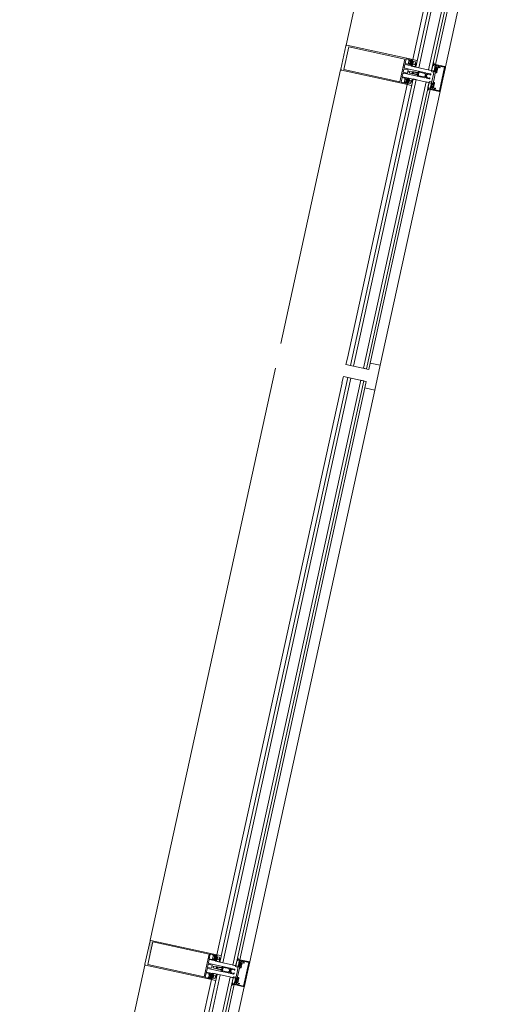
# Model space of a CAD drawing. Header units: metres. Extents: x 233012 to 233264, y 553571 to 554014.
# Tile 256 of 256: x 233200.978 to 233201.933, y 553856.433 to 553858.367. Entities that reach past the tile are written whole.
import ezdxf

# ---------------------------------------------------------------- set-up
doc = ezdxf.new("R2010")
doc.units = ezdxf.units.M
for name, color, linetype, lineweight in [('A-NL$1A_detailuitwerking', 252, 'Continuous', 5), ('A-NL30_stijlen_dorpels-pui', 252, 'Continuous', 5), ('A-NL38_vlakvullingen-pui', 252, 'Continuous', 5)]:
    doc.layers.add(name, color=color, linetype=linetype, lineweight=lineweight)

# ---------------------------------------------------------------- blocks, each defined once
blk = doc.blocks.new('NLRS_21_CWP_dubbele beglazing_gen_mie - dubbele beglazing_gen-2812452-01_Situatie')
at = {"layer": 'A-NL38_vlakvullingen-pui'}
for p, q in [((0.288, 0.032), (-0.288, 0.032)), ((-0.288, 0.032), (-0.288, 0.026)), ((-0.288, 0.026), (0.288, 0.026)), ((0.288, 0.026), (0.288, 0.032)), ((0.288, 0.006), (-0.288, 0.006)), ((-0.288, 0.006), (-0.288, 0)), ((-0.288, 0), (0.288, 0)), ((0.288, 0), (0.288, 0.006))]:
    blk.add_line(p, q, dxfattribs=at)
blk = doc.blocks.new('Rectangular Mullion - NLRS_31_CWM_vliesgevelprofiel bxh 50x200_gen_mie-7364578-01_Situatie')
at = {"layer": 'A-NL30_stijlen_dorpels-pui'}
for p, q in [((233201.7371, 553858.8548), (233201.6196, 553858.3175)), ((233201.868, 553858.8261), (233201.7505, 553858.2888)), ((233201.913, 553858.8163), (233201.7954, 553858.279)), ((233201.8149, 553858.2747), (233201.9325, 553858.812))]:
    blk.add_line(p, q, dxfattribs=at)
blk = doc.blocks.new('Rectangular Mullion - vliesgevelprofiel_gen_bxh200x50-2179344-01_Situatie')
at = {"layer": 'A-NL30_stijlen_dorpels-pui'}
blk.add_hatch(color=256, dxfattribs=at).paths.add_polyline_path([(-0.025, 0.0408), (-0.0235, 0.0538), (-0.025, 0.1115)])
at = {"layer": 'A-NL$1A_detailuitwerking'}
for p, q in [((0.0235, 0.175), (-0.0235, 0.175)), ((-0.025, 0.1735), (-0.025, 0.0408)), ((-0.0229, 0.0561), (-0.0229, 0.1692)), ((-0.0229, 0.1692), (0.0229, 0.1692)), ((0.0229, 0.1692), (0.0229, 0.0561)), ((0.025, 0.0408), (0.025, 0.1735)), ((-0.025, 0.0408), (-0.0231, 0.0408)), ((-0.0236, 0.0408), (-0.025, 0.0408)), ((-0.025, 0.0408), (-0.025, 0.0329)), ((-0.0229, 0.0401), (-0.0236, 0.0408)), ((-0.0235, 0.0481), (-0.0235, 0.0538)), ((-0.0235, 0.0538), (-0.0141, 0.0538)), ((-0.0217, 0.0481), (-0.0235, 0.0481)), ((-0.0235, 0.0422), (-0.0235, 0.0449)), ((-0.0235, 0.0449), (-0.0141, 0.0449)), ((-0.0217, 0.0422), (-0.0235, 0.0422)), ((-0.0231, 0.0408), (-0.0217, 0.0422)), ((-0.0219, 0.0408), (-0.023, 0.0408)), ((0.0229, 0.0561), (-0.0229, 0.0561)), ((-0.0229, 0.0469), (-0.0217, 0.0481)), ((-0.0216, 0.0401), (-0.0229, 0.0401)), ((-0.0228, 0.0402), (-0.0214, 0.0401)), ((-0.0218, 0.0445), (-0.0226, 0.0435)), ((-0.0212, 0.0472), (-0.0222, 0.0461)), ((-0.0212, 0.0417), (-0.0212, 0.0429)), ((-0.0207, 0.0434), (-0.0197, 0.0434)), ((-0.0198, 0.0412), (-0.0207, 0.0412)), ((-0.0171, 0.0475), (-0.0205, 0.0475)), ((-0.0176, 0.044), (-0.02, 0.044)), ((-0.0192, 0.0427), (-0.0198, 0.0412)), ((-0.0178, 0.0412), (-0.0184, 0.0427)), ((-0.0179, 0.0434), (-0.0169, 0.0434)), ((-0.0169, 0.0412), (-0.0178, 0.0412)), ((-0.0154, 0.0461), (-0.0164, 0.0472)), ((-0.0164, 0.0429), (-0.0164, 0.0417)), ((-0.0161, 0.0402), (-0.0147, 0.0402)), ((-0.0141, 0.0481), (-0.0159, 0.0481)), ((-0.0159, 0.0481), (-0.0147, 0.0469)), ((-0.0141, 0.0422), (-0.0159, 0.0422)), ((-0.0159, 0.0422), (-0.0145, 0.0408)), ((-0.015, 0.0435), (-0.0158, 0.0445)), ((-0.0146, 0.0389), (-0.0158, 0.0401)), ((-0.0126, 0.0408), (-0.0157, 0.0408)), ((-0.0145, 0.0408), (-0.0131, 0.0408)), ((-0.0141, 0.0538), (-0.0141, 0.0481)), ((-0.0141, 0.0449), (-0.0141, 0.0422)), ((-0.0126, 0.0413), (-0.0126, 0.0533)), ((-0.0126, 0.0332), (-0.0126, 0.0408)), ((-0.0121, 0.0538), (-0.0065, 0.0538)), ((-0.005, 0.0523), (-0.005, 0.0253)), ((-0.0032, 0.0459), (-0.0032, 0.0533)), ((-0.0027, 0.0538), (0.0027, 0.0538)), ((0.0027, 0.0454), (-0.0027, 0.0454)), ((-0.002, 0.0406), (-0.0009, 0.0426)), ((-0.002, 0.0283), (-0.002, 0.0406)), ((0.0009, 0.0426), (0.002, 0.0406)), ((0.002, 0.0406), (0.002, 0.0283)), ((0.0032, 0.0533), (0.0032, 0.0459)), ((0.005, 0.0253), (0.005, 0.0523)), ((0.0065, 0.0538), (0.0121, 0.0538)), ((0.0126, 0.0533), (0.0126, 0.0413)), ((0.0157, 0.0408), (0.0126, 0.0408)), ((0.0126, 0.0408), (0.0126, 0.0332)), ((0.0131, 0.0408), (0.0145, 0.0408)), ((0.0141, 0.0481), (0.0141, 0.0538)), ((0.0141, 0.0538), (0.0235, 0.0538)), ((0.0159, 0.0481), (0.0141, 0.0481)), ((0.0141, 0.0422), (0.0141, 0.0449)), ((0.0141, 0.0449), (0.0235, 0.0449)), ((0.0159, 0.0422), (0.0141, 0.0422)), ((0.0145, 0.0408), (0.0159, 0.0422)), ((0.0158, 0.0401), (0.0146, 0.0389)), ((0.0147, 0.0469), (0.0159, 0.0481)), ((0.0147, 0.0402), (0.0161, 0.0402)), ((0.0158, 0.0445), (0.015, 0.0435)), ((0.0164, 0.0472), (0.0154, 0.0461)), ((0.0164, 0.0417), (0.0164, 0.0429)), ((0.0169, 0.0434), (0.0179, 0.0434)), ((0.0178, 0.0412), (0.0169, 0.0412)), ((0.0205, 0.0475), (0.0171, 0.0475)), ((0.02, 0.044), (0.0176, 0.044)), ((0.0184, 0.0427), (0.0178, 0.0412)), ((0.0198, 0.0412), (0.0192, 0.0427)), ((0.0197, 0.0434), (0.0207, 0.0434)), ((0.0207, 0.0412), (0.0198, 0.0412)), ((0.0222, 0.0461), (0.0212, 0.0472)), ((0.0212, 0.0429), (0.0212, 0.0417)), ((0.0214, 0.0401), (0.0228, 0.0402)), ((0.0229, 0.0401), (0.0216, 0.0401)), ((0.0235, 0.0481), (0.0217, 0.0481)), ((0.0217, 0.0481), (0.0229, 0.0469)), ((0.0235, 0.0422), (0.0217, 0.0422)), ((0.0217, 0.0422), (0.0231, 0.0408)), ((0.0226, 0.0435), (0.0218, 0.0445)), ((0.023, 0.0408), (0.0219, 0.0408)), ((0.0236, 0.0408), (0.0229, 0.0401)), ((0.0231, 0.0408), (0.025, 0.0408)), ((0.0235, 0.0538), (0.0235, 0.0481)), ((0.0235, 0.0449), (0.0235, 0.0422)), ((0.025, 0.0408), (0.0236, 0.0408)), ((0.025, 0.0329), (0.025, 0.0408)), ((-0.025, 0.0329), (-0.0245, 0.032)), ((-0.0245, 0.032), (-0.0197, 0.032)), ((-0.0216, 0.0384), (-0.016, 0.0384)), ((-0.0216, 0.0349), (-0.0216, 0.0384)), ((-0.016, 0.0349), (-0.0216, 0.0349)), ((-0.0197, 0.032), (-0.0189, 0.0334)), ((-0.0157, 0.0331), (-0.017, 0.0336)), ((-0.0167, 0.0343), (-0.0143, 0.0332)), ((-0.016, 0.0384), (-0.016, 0.0349)), ((-0.0135, 0.0329), (-0.0157, 0.0331)), ((-0.0143, 0.0332), (-0.0126, 0.0332)), ((-0.0137, 0.032), (-0.0129, 0.032)), ((-0.0034, 0.0248), (-0.005, 0.0248)), ((-0.005, 0.0248), (-0.005, 0.0107)), ((-0.0045, 0.0248), (-0.0035, 0.0248)), ((-0.0035, 0.0119), (-0.0035, 0.0228)), ((-0.003, 0.0233), (-0.0017, 0.0233)), ((-0.0025, 0.0267), (-0.002, 0.0283)), ((-0.0025, 0.0258), (-0.0025, 0.0267)), ((-0.0009, 0.0363), (-0.0019, 0.0346)), ((-0.0017, 0.0233), (-0.0005, 0.024)), ((-0.0013, 0.0338), (-0.0004, 0.0354)), ((0.0004, 0.0353), (0.0013, 0.0338)), ((0.0005, 0.024), (0.0017, 0.0233)), ((0.0019, 0.0346), (0.0009, 0.0363)), ((0.0017, 0.0233), (0.003, 0.0233)), ((0.002, 0.0283), (0.0025, 0.0267)), ((0.0025, 0.0267), (0.0025, 0.0258)), ((0.005, 0.0248), (0.0034, 0.0248)), ((0.0035, 0.0248), (0.0045, 0.0248)), ((0.0035, 0.0228), (0.0035, 0.0119)), ((0.005, 0.0107), (0.005, 0.0248)), ((0.0126, 0.0332), (0.0143, 0.0332)), ((0.0129, 0.032), (0.0137, 0.032)), ((0.0157, 0.0331), (0.0135, 0.0329)), ((0.0143, 0.0332), (0.0167, 0.0343)), ((0.017, 0.0336), (0.0157, 0.0331)), ((0.016, 0.0349), (0.016, 0.0384)), ((0.016, 0.0384), (0.0216, 0.0384)), ((0.0216, 0.0349), (0.016, 0.0349)), ((0.0189, 0.0334), (0.0197, 0.032)), ((0.0197, 0.032), (0.0245, 0.032)), ((0.0216, 0.0384), (0.0216, 0.0349)), ((0.0245, 0.032), (0.025, 0.0329)), ((-0.0217, 0), (-0.0227, -0.0018)), ((-0.0105, 0), (-0.0217, 0)), ((-0.0099, -0.0011), (-0.0105, 0)), ((-0.0037, 0.0075), (-0.005, 0.0069)), ((-0.005, 0.0069), (-0.005, 0.0011)), ((-0.0048, 0.0098), (-0.0037, 0.0075)), ((-0.0037, 0.0011), (-0.0037, 0.0047)), ((-0.0027, 0.0011), (-0.0037, 0.0011)), ((-0.0026, 0.0119), (-0.0035, 0.0119)), ((-0.0034, 0.0055), (-0.0007, 0.0082)), ((-0.0026, 0.0096), (-0.0026, 0.0119)), ((-0.0011, 0.0099), (-0.0017, 0.0092)), ((0.0007, 0.0082), (0.0034, 0.0055)), ((0.0017, 0.0092), (0.0011, 0.0099)), ((0.0035, 0.0119), (0.0026, 0.0119)), ((0.0026, 0.0119), (0.0026, 0.0096)), ((0.0037, 0.0011), (0.0027, 0.0011)), ((0.0037, 0.0075), (0.0048, 0.0098)), ((0.005, 0.0069), (0.0037, 0.0075)), ((0.0037, 0.0047), (0.0037, 0.0011)), ((0.005, 0.0011), (0.005, 0.0069)), ((0.0105, 0), (0.0099, -0.0011)), ((0.0217, 0), (0.0105, 0)), ((0.0227, -0.0018), (0.0217, 0)), ((-0.0239, -0.005), (-0.025, -0.005)), ((-0.025, -0.005), (-0.025, -0.0235)), ((-0.0249, -0.0027), (-0.0248, -0.0045)), ((-0.0248, -0.0045), (-0.0193, -0.0045)), ((-0.0227, -0.0086), (-0.0239, -0.005)), ((-0.0237, -0.0122), (-0.0234, -0.0111)), ((-0.0237, -0.0235), (-0.0237, -0.0122)), ((-0.0203, -0.005), (-0.0235, -0.005)), ((-0.0235, -0.005), (-0.0225, -0.0088)), ((-0.0207, -0.008), (-0.0207, -0.0064)), ((-0.0207, -0.0064), (-0.0195, -0.0064)), ((-0.0205, -0.0144), (-0.0205, -0.0115)), ((-0.0195, -0.0055), (-0.0203, -0.005)), ((-0.02, -0.011), (-0.0108, -0.011)), ((-0.0194, -0.0062), (-0.0199, -0.0068)), ((-0.0199, -0.0068), (-0.0194, -0.0076)), ((-0.0113, -0.009), (-0.0197, -0.009)), ((-0.0195, -0.0064), (-0.0195, -0.0055)), ((-0.0185, -0.0064), (-0.0185, -0.0048)), ((-0.0185, -0.0048), (-0.0172, -0.0048)), ((-0.0163, -0.0064), (-0.0185, -0.0064)), ((-0.018, -0.0071), (-0.0142, -0.0071)), ((-0.0172, -0.0048), (-0.0163, -0.0064)), ((-0.0159, -0.0064), (-0.015, -0.0048)), ((-0.0137, -0.0064), (-0.0159, -0.0064)), ((-0.015, -0.0048), (-0.0137, -0.0048)), ((-0.0137, -0.0048), (-0.0137, -0.0064)), ((-0.0129, -0.0045), (-0.0099, -0.0045)), ((-0.0123, -0.0068), (-0.0128, -0.0062)), ((-0.0128, -0.0076), (-0.0123, -0.0068)), ((-0.0117, -0.005), (-0.0125, -0.0055)), ((-0.0125, -0.0055), (-0.0125, -0.0064)), ((-0.0125, -0.0064), (-0.0113, -0.0064)), ((0, -0.005), (-0.0117, -0.005)), ((-0.0113, -0.0064), (-0.0113, -0.009)), ((-0.0099, -0.0045), (-0.0099, -0.0011)), ((-0.0098, -0.01), (-0.0098, -0.0091)), ((-0.0088, -0.0081), (0, -0.0081)), ((0.0117, -0.005), (0, -0.005)), ((0, -0.0081), (0.0088, -0.0081)), ((0.0098, -0.0091), (0.0098, -0.01)), ((0.0099, -0.0011), (0.0099, -0.0045)), ((0.0099, -0.0045), (0.0129, -0.0045)), ((0.0108, -0.011), (0.02, -0.011)), ((0.0113, -0.009), (0.0113, -0.0064)), ((0.0113, -0.0064), (0.0125, -0.0064)), ((0.0197, -0.009), (0.0113, -0.009)), ((0.0125, -0.0055), (0.0117, -0.005)), ((0.0128, -0.0062), (0.0123, -0.0068)), ((0.0123, -0.0068), (0.0128, -0.0076)), ((0.0125, -0.0064), (0.0125, -0.0055)), ((0.0137, -0.0064), (0.0137, -0.0048)), ((0.0137, -0.0048), (0.015, -0.0048)), ((0.0159, -0.0064), (0.0137, -0.0064)), ((0.0142, -0.0071), (0.018, -0.0071)), ((0.015, -0.0048), (0.0159, -0.0064)), ((0.0163, -0.0064), (0.0172, -0.0048)), ((0.0185, -0.0064), (0.0163, -0.0064)), ((0.0172, -0.0048), (0.0185, -0.0048)), ((0.0185, -0.0048), (0.0185, -0.0064)), ((0.0193, -0.0045), (0.0248, -0.0045)), ((0.0199, -0.0068), (0.0194, -0.0062)), ((0.0194, -0.0076), (0.0199, -0.0068)), ((0.0203, -0.005), (0.0195, -0.0055)), ((0.0195, -0.0055), (0.0195, -0.0064)), ((0.0195, -0.0064), (0.0207, -0.0064)), ((0.0235, -0.005), (0.0203, -0.005)), ((0.0205, -0.0115), (0.0205, -0.0144)), ((0.0207, -0.0064), (0.0207, -0.008)), ((0.0225, -0.0088), (0.0235, -0.005)), ((0.0239, -0.005), (0.0227, -0.0086)), ((0.0234, -0.0111), (0.0237, -0.0122)), ((0.0237, -0.0122), (0.0237, -0.0235)), ((0.025, -0.005), (0.0239, -0.005)), ((0.0248, -0.0045), (0.0249, -0.0027)), ((0.025, -0.0235), (0.025, -0.005)), ((0.0237, -0.0235), (-0.0237, -0.0235)), ((-0.0235, -0.025), (0.0235, -0.025))]:
    blk.add_line(p, q, dxfattribs=at)
for centre, radius, start, end in [((0.0479, 0.0302), 0.05, 178.5827, 184.3141), ((0.0479, 0.0302), 0.0494, 175.7977, 184.735), ((-0.0479, 0.0302), 0.0494, 355.265, 4.2023), ((-0.0479, 0.0302), 0.05, 1.4173, 5.0304), ((-0.0479, 0.0302), 0.05, 355.6859, 1.4173), ((-0.0405, -0.0208), 0.02, 18.18, 31.3119)]:
    blk.add_arc(centre, radius, start, end, dxfattribs=at)
for centre, major_axis, start_param, end_param in [((-0.0235, 0.1735), (0, 0.0015), 0, 1.570797), ((0.0235, 0.1735), (-0.00134, 0.00068), 3.610616, 5.181413), ((-0.0226, 0.0465), (0.00015, 0.000477), 1.089743, 4.231336), ((-0.0228, 0.0405), (-0.000272, 0.000187), 5.926495, 8.415104), ((-0.0218, 0.0434), (-0.00042, 0.000656), 0.855684, 2.323661), ((-0.019, 0.0419), (-0.0029, 0.00121), 0.143822, 0.749382), ((-0.0212, 0.044), (0.00074, 0.000305), 0.481671, 2.052467), ((-0.0187, 0.0434), (-0.00275, 0.00338), 1.737235, 3.180711), ((-0.0188, 0.0437), (0.00421, 0.00128), 3.790712, 5.063531), ((-0.0205, 0.0465), (-0.000747, 0.000665), 5.439233, 6.224631), ((-0.0207, 0.0429), (0.000191, 0.000462), 0.392699, 1.963495), ((-0.0207, 0.0417), (0, 0.0005), 1.570796, 3.141593), ((-0.0198, 0.0449), (0.000871, 0.000312), 3.119136, 4.159926), ((-0.0197, 0.0429), (0.00029, 0.000418), 4.931333, 6.889198), ((-0.0179, 0.0429), (0, 0.000509), 0, 1.957866), ((-0.0178, 0.0449), (0.000078, 0.000922), 3.434707, 4.475497), ((-0.0171, 0.0465), (0.000949, 0.000316), 0.463648, 1.249046), ((-0.0164, 0.044), (-0.000794, 0.000098), 3.979138, 5.533029), ((-0.0169, 0.0429), (0.000178, 0.000467), 5.07571, 6.646506), ((-0.0169, 0.0417), (0.000224, 0.000447), 3.60524, 5.176037), ((-0.0186, 0.0419), (-0.00309, 0.00055), 2.965091, 3.571207), ((-0.0158, 0.0434), (-0.000096, 0.000774), 3.265663, 4.733634), ((-0.015, 0.0465), (0.000009, 0.0005), 2.374704, 5.516297), ((-0.0147, 0.0395), (0.000532, 0.000373), 4.187828, 7.242969), ((-0.0131, 0.0413), (0.000491, 0.000095), 4.522136, 6.092932), ((-0.0121, 0.0533), (0.000438, 0.000241), 1.068763, 2.639559), ((-0.0065, 0.0523), (0.00106, 0.00106), 5.497787, 7.068583), ((-0.0027, 0.0533), (0.000417, 0.000275), 0.987844, 2.55864), ((-0.0027, 0.0459), (-0.000101, 0.00049), 1.36835, 2.939147), ((0, 0.0421), (-0.001, 0.00003), 3.695167, 5.789562), ((0.0027, 0.0533), (0.000479, 0.000145), 5.989184, 7.55998), ((0.0027, 0.0459), (0.000069, 0.000495), 3.280743, 4.851539), ((0.0065, 0.0523), (0.00145, 0.00038), 1.314602, 2.885398), ((0.0121, 0.0533), (0.0005, 0.000018), 6.247532, 7.818328), ((0.0131, 0.0413), (0.000045, 0.000498), 1.660723, 3.231519), ((0.0147, 0.0395), (0.000479, 0.000439), 0.828624, 3.883765), ((0.015, 0.0465), (-0.00008, 0.000494), 0.624523, 3.766116), ((0.0158, 0.0434), (-0.000361, 0.000691), 0.944564, 2.412535), ((0.0186, 0.0419), (-0.00309, 0.00057), 6.211958, 6.818073), ((0.0164, 0.044), (-0.0008, 0.000022), 4.041581, 5.595472), ((0.0187, 0.0434), (0.00408, 0.00154), 3.629782, 5.073258), ((0.0188, 0.0437), (-0.00406, 0.00169), 1.318109, 2.590928), ((0.0171, 0.0465), (0.000973, 0.00023), 1.338972, 2.124371), ((0.0169, 0.0429), (-0.000077, 0.000494), 6.128334, 7.69913), ((0.0169, 0.0417), (0.000224, 0.000447), 2.034444, 3.60524), ((0.0178, 0.0449), (0.000925, 0.000023), 3.437778, 4.478568), ((0.0179, 0.0429), (0.000463, 0.00021), 5.470133, 7.427998), ((0.0197, 0.0429), (0.000384, 0.000334), 0.854261, 2.812127), ((0.0198, 0.0449), (-0.000787, 0.000486), 2.332935, 3.373724), ((0.0205, 0.0465), (-0.00099, 0.000139), 4.066141, 4.851539), ((0.0212, 0.044), (-0.000777, 0.000191), 4.080745, 5.651541), ((0.0207, 0.0429), (-0.000236, 0.000441), 4.220992, 5.791788), ((0.0207, 0.0417), (-0.000199, 0.000459), 2.73277, 4.303566), ((0.019, 0.0419), (-0.00313, 0.00029), 2.882626, 3.488186), ((0.0218, 0.0434), (-0.000764, 0.000153), 2.016696, 3.484673), ((0.0226, 0.0465), (-0.000218, 0.00045), 1.904941, 5.046534), ((0.0228, 0.0405), (0.000011, 0.00033), 3.214304, 5.702913), ((-0.0137, 0.0427), (-0.0037, 0.01), 2.275457, 2.785703), ((-0.0168, 0.034), (0.000208, 0.000281), 0.218792, 3.289317), ((-0.0134, 0.0323), (0.000476, 0.000365), 5.105496, 7.288456), ((-0.0045, 0.0253), (-0.000073, 0.000495), 1.425068, 2.995864), ((-0.0035, 0.0258), (-0.000759, 0.000651), 2.27987, 3.850666), ((-0.003, 0.0228), (0.000094, 0.000491), 0.190253, 1.761049), ((-0.0034, 0.0263), (0.00085, 0.00123), 3.746317, 5.392409), ((0.0479, 0.0302), (0.0263, 0.0425), 2.037369, 2.10043), ((0, 0.0261), (-0.000916, 0.000916), 0.784951, 2.35613), ((0, 0.0358), (-0.000551, 0.000835), 4.652438, 6.72012), ((0, 0.0231), (0.00026, 0.000968), 6.024039, 7.050589), ((0, 0.0351), (0.000492, 0.000091), 0.340637, 2.397257), ((0, 0.0261), (0.000916, 0.000916), 3.926865, 5.498043), ((0.0034, 0.0263), (0.00106, 0.00106), 2.280898, 3.926991), ((0.0035, 0.0258), (0.000894, 0.000447), 2.677945, 4.248741), ((0.003, 0.0228), (0.000094, 0.000491), 4.902642, 6.473438), ((0.0045, 0.0253), (0.000491, 0.000095), 4.522136, 6.092932), ((0.0134, 0.0323), (-0.000526, 0.000289), 5.127272, 7.310232), ((0.0137, 0.0427), (0.00589, 0.00893), 3.724545, 4.234792), ((0.0168, 0.034), (0.000051, 0.000346), 3.778279, 6.848805), ((-0.003, 0.0107), (-0.00168, 0.00109), 0.576286, 1.012179), ((-0.004, 0.0011), (-0.000851, 0.000526), 0.553574, 2.300346), ((-0.0037, 0.0011), (-0.000689, 0.000725), 2.206027, 3.952898), ((-0.0027, 0.0047), (0.000973, 0.00023), 2.124361, 2.909769), ((-0.0021, 0.0096), (-0.000133, 0.000482), 1.269335, 3.656781), ((0, 0.0089), (-0.00064, 0.00136), 5.844841, 6.63087), ((0, 0.0075), (-0.000995, 0.000098), 4.810157, 5.59648), ((0, 0.0089), (0.00106, 0.00106), 0, 0.786029), ((0, 0.0075), (-0.0009, 0.000435), 4.377786, 5.16411), ((0.0021, 0.0096), (0.000017, 0.0005), 2.390403, 4.777849), ((0.0037, 0.0011), (0.000954, 0.000301), 2.836182, 4.583053), ((0.0027, 0.0047), (-0.000433, 0.000901), 4.264357, 5.049764), ((0.004, 0.0011), (-0.000238, 0.000971), 2.725757, 4.472529), ((0.003, 0.0107), (0.00136, 0.00146), 5.026291, 5.462185), ((-0.0275, -0.0005), (-0.000179, 0.000356), 5.816041, 8.699377), ((-0.0289, -0.0059), (0.0019, 0.00472), 5.774591, 6.407606), ((-0.0279, -0.0064), (-0.0034, 0.00526), 4.937872, 5.648125), ((-0.0232, -0.0016), (-0.00002, 0.0005), 2.315222, 4.147817), ((-0.0213, -0.0106), (-0.00021, 0.00212), 0.853429, 1.671043), ((-0.0229, -0.0101), (-0.000186, 0.000572), 6.098445, 8.08587), ((-0.0234, -0.0088), (0.000392, 0.00058), 4.259893, 5.620941), ((-0.0231, -0.0089), (-0.000567, 0.000163), 2.039914, 3.694817), ((-0.021, -0.0144), (0.000426, 0.000262), 2.907544, 5.731836), ((-0.0197, -0.008), (-0.000984, 0.000175), 0.176495, 1.747291), ((-0.02, -0.0115), (-0.000109, 0.000487), 6.059964, 7.63516), ((-0.0136, -0.0055), (-0.00565, 0.00119), 0.037592, 0.33537), ((-0.0188, -0.0071), (0.000752, 0.000274), 3.490658, 5.934119), ((-0.0134, -0.0071), (-0.000545, 0.000585), 0.821052, 3.264513), ((-0.0186, -0.0055), (-0.0054, 0.00202), 3.371602, 3.66938), ((-0.0108, -0.01), (0.00099, 0.000135), 4.576916, 6.147712), ((-0.0088, -0.0091), (0.00016, 0.000986), 0.160875, 1.731672), ((0.0088, -0.0091), (0.000994, 0.000098), 6.184488, 7.755284), ((0.0108, -0.01), (0.000828, 0.00056), 2.546448, 4.117244), ((0.0186, -0.0055), (0.00385, 0.0043), 2.132148, 2.429925), ((0.0134, -0.0071), (-0.000725, 0.000338), 1.134464, 3.577925), ((0.0188, -0.0071), (-0.000545, 0.000585), 0.821052, 3.264513), ((0.0136, -0.0055), (-0.00521, 0.00247), 3.45679, 3.754568), ((0.0197, -0.008), (-0.000792, 0.000609), 2.225893, 3.79669), ((0.02, -0.0115), (0.00025, 0.000432), 5.234915, 6.81011), ((0.021, -0.0144), (0.000465, 0.000184), 2.765017, 5.589309), ((0.0405, -0.0208), (0.0079, 0.0184), 1.429922, 1.659117), ((0.0231, -0.0089), (0.000351, 0.000474), 1.933959, 3.588861), ((0.0234, -0.0088), (-0.000694, 0.000089), 6.096728, 7.458055), ((0.0232, -0.0016), (0.000115, 0.000487), 2.326219, 4.158815), ((0.0213, -0.0106), (0.00163, 0.00137), 5.381461, 6.199018), ((0.0229, -0.0101), (-0.000427, 0.000424), 3.377916, 5.36534), ((0.0279, -0.0064), (0.006, 0.00179), 1.341626, 2.05188), ((0.0289, -0.0059), (0.00507, 0.00044), 1.742832, 2.375847), ((0.0275, -0.0005), (-0.000114, 0.000382), 3.109846, 5.993182), ((-0.0235, -0.0235), (-0.0013, 0.00074), 0.515188, 2.085985), ((0.0235, -0.0235), (-0.00046, 0.00143), 2.831899, 4.400972)]:
    blk.add_ellipse(centre, major_axis=major_axis, ratio=1, start_param=start_param, end_param=end_param, dxfattribs=at)
blk = doc.blocks.new('Rectangular Mullion - NLRS_31_CWM_vliesgevelprofiel bxh 50x200_gen_mie-7364579-01_Situatie')
at = {"layer": 'A-NL30_stijlen_dorpels-pui'}
for p, q in [((-0.025, 0.025), (0.025, 0.025)), ((-0.025, 0.005), (-0.025, 0.025)), ((0.025, 0.025), (0.025, 0.005)), ((-0.012, 0.005), (-0.025, 0.005)), ((-0.012, -0.041), (-0.012, 0.005)), ((0.025, 0.005), (0.012, 0.005)), ((0.012, 0.005), (0.012, -0.041)), ((-0.025, -0.041), (-0.012, -0.041)), ((0.012, -0.041), (0.025, -0.041))]:
    blk.add_line(p, q, dxfattribs=at)
blk = doc.blocks.new('NLRS_21_CWP_dubbele beglazing_gen_mie - dubbele beglazing_gen-2812561-01_Situatie')
at = {"layer": 'A-NL38_vlakvullingen-pui'}
for p, q in [((0.588, 0.032), (-0.588, 0.032)), ((-0.588, 0.032), (-0.588, 0.026)), ((-0.588, 0.026), (0.588, 0.026)), ((0.588, 0.026), (0.588, 0.032)), ((0.588, 0.006), (-0.588, 0.006)), ((-0.588, 0.006), (-0.588, 0)), ((-0.588, 0), (0.588, 0)), ((0.588, 0), (0.588, 0.006))]:
    blk.add_line(p, q, dxfattribs=at)
blk = doc.blocks.new('Rectangular Mullion - NLRS_31_CWM_vliesgevelprofiel bxh 50x200_gen_mie-7364582-01_Situatie')
at = {"layer": 'A-NL30_stijlen_dorpels-pui'}
for p, q in [((233201.9937, 553860.027), (233201.7478, 553858.9036)), ((233202.1246, 553859.9984), (233201.8787, 553858.875)), ((233202.1695, 553859.9886), (233201.9237, 553858.8651)), ((233201.9432, 553858.8609), (233202.189, 553859.9843))]:
    blk.add_line(p, q, dxfattribs=at)
blk = doc.blocks.new('Rectangular Mullion - vliesgevelprofiel_gen_bxh200x50-V53-01_Situatie')
at = {"layer": 'A-NL30_stijlen_dorpels-pui'}
h = blk.add_hatch(color=256, dxfattribs=at)
h.paths.add_polyline_path([(-0.025, 0.0408), (-0.0235, 0.0538), (-0.025, 0.1115)])
h.paths.add_polyline_path([(0.0229, 0.1692), (0.0235, 0.175), (-0.0229, 0.1692)])
at = {"layer": 'A-NL$1A_detailuitwerking'}
for p, q in [((0.0235, 0.175), (-0.0235, 0.175)), ((-0.025, 0.1735), (-0.025, 0.0408)), ((-0.0229, 0.0561), (-0.0229, 0.1692)), ((-0.0229, 0.1692), (0.0229, 0.1692)), ((0.0229, 0.1692), (0.0229, 0.0561)), ((0.025, 0.0408), (0.025, 0.1735)), ((-0.025, 0.0408), (-0.0231, 0.0408)), ((-0.0236, 0.0408), (-0.025, 0.0408)), ((-0.025, 0.0408), (-0.025, 0.0329)), ((-0.0229, 0.0401), (-0.0236, 0.0408)), ((-0.0235, 0.0481), (-0.0235, 0.0538)), ((-0.0235, 0.0538), (-0.0141, 0.0538)), ((-0.0217, 0.0481), (-0.0235, 0.0481)), ((-0.0235, 0.0422), (-0.0235, 0.0449)), ((-0.0235, 0.0449), (-0.0141, 0.0449)), ((-0.0217, 0.0422), (-0.0235, 0.0422)), ((-0.0231, 0.0408), (-0.0217, 0.0422)), ((-0.0219, 0.0408), (-0.023, 0.0408)), ((0.0229, 0.0561), (-0.0229, 0.0561)), ((-0.0229, 0.0469), (-0.0217, 0.0481)), ((-0.0216, 0.0401), (-0.0229, 0.0401)), ((-0.0228, 0.0402), (-0.0214, 0.0401)), ((-0.0218, 0.0445), (-0.0226, 0.0435)), ((-0.0212, 0.0472), (-0.0222, 0.0461)), ((-0.0212, 0.0417), (-0.0212, 0.0429)), ((-0.0207, 0.0434), (-0.0197, 0.0434)), ((-0.0198, 0.0412), (-0.0207, 0.0412)), ((-0.0171, 0.0475), (-0.0205, 0.0475)), ((-0.0176, 0.044), (-0.02, 0.044)), ((-0.0192, 0.0427), (-0.0198, 0.0412)), ((-0.0178, 0.0412), (-0.0184, 0.0427)), ((-0.0179, 0.0434), (-0.0169, 0.0434)), ((-0.0169, 0.0412), (-0.0178, 0.0412)), ((-0.0154, 0.0461), (-0.0164, 0.0472)), ((-0.0164, 0.0429), (-0.0164, 0.0417)), ((-0.0161, 0.0402), (-0.0147, 0.0402)), ((-0.0141, 0.0481), (-0.0159, 0.0481)), ((-0.0159, 0.0481), (-0.0147, 0.0469)), ((-0.0141, 0.0422), (-0.0159, 0.0422)), ((-0.0159, 0.0422), (-0.0145, 0.0408)), ((-0.015, 0.0435), (-0.0158, 0.0445)), ((-0.0146, 0.0389), (-0.0158, 0.0401)), ((-0.0126, 0.0408), (-0.0157, 0.0408)), ((-0.0145, 0.0408), (-0.0131, 0.0408)), ((-0.0141, 0.0538), (-0.0141, 0.0481)), ((-0.0141, 0.0449), (-0.0141, 0.0422)), ((-0.0126, 0.0413), (-0.0126, 0.0533)), ((-0.0126, 0.0332), (-0.0126, 0.0408)), ((-0.0121, 0.0538), (-0.0065, 0.0538)), ((-0.005, 0.0523), (-0.005, 0.0253)), ((-0.0032, 0.0459), (-0.0032, 0.0533)), ((-0.0027, 0.0538), (0.0027, 0.0538)), ((0.0027, 0.0454), (-0.0027, 0.0454)), ((-0.002, 0.0406), (-0.0009, 0.0426)), ((-0.002, 0.0283), (-0.002, 0.0406)), ((0.0009, 0.0426), (0.002, 0.0406)), ((0.002, 0.0406), (0.002, 0.0283)), ((0.0032, 0.0533), (0.0032, 0.0459)), ((0.005, 0.0253), (0.005, 0.0523)), ((0.0065, 0.0538), (0.0121, 0.0538)), ((0.0126, 0.0533), (0.0126, 0.0413)), ((0.0157, 0.0408), (0.0126, 0.0408)), ((0.0126, 0.0408), (0.0126, 0.0332)), ((0.0131, 0.0408), (0.0145, 0.0408)), ((0.0141, 0.0481), (0.0141, 0.0538)), ((0.0141, 0.0538), (0.0235, 0.0538)), ((0.0159, 0.0481), (0.0141, 0.0481)), ((0.0141, 0.0422), (0.0141, 0.0449)), ((0.0141, 0.0449), (0.0235, 0.0449)), ((0.0159, 0.0422), (0.0141, 0.0422)), ((0.0145, 0.0408), (0.0159, 0.0422)), ((0.0158, 0.0401), (0.0146, 0.0389)), ((0.0147, 0.0469), (0.0159, 0.0481)), ((0.0147, 0.0402), (0.0161, 0.0402)), ((0.0158, 0.0445), (0.015, 0.0435)), ((0.0164, 0.0472), (0.0154, 0.0461)), ((0.0164, 0.0417), (0.0164, 0.0429)), ((0.0169, 0.0434), (0.0179, 0.0434)), ((0.0178, 0.0412), (0.0169, 0.0412)), ((0.0205, 0.0475), (0.0171, 0.0475)), ((0.02, 0.044), (0.0176, 0.044)), ((0.0184, 0.0427), (0.0178, 0.0412)), ((0.0198, 0.0412), (0.0192, 0.0427)), ((0.0197, 0.0434), (0.0207, 0.0434)), ((0.0207, 0.0412), (0.0198, 0.0412)), ((0.0222, 0.0461), (0.0212, 0.0472)), ((0.0212, 0.0429), (0.0212, 0.0417)), ((0.0214, 0.0401), (0.0228, 0.0402)), ((0.0229, 0.0401), (0.0216, 0.0401)), ((0.0235, 0.0481), (0.0217, 0.0481)), ((0.0217, 0.0481), (0.0229, 0.0469)), ((0.0235, 0.0422), (0.0217, 0.0422)), ((0.0217, 0.0422), (0.0231, 0.0408)), ((0.0226, 0.0435), (0.0218, 0.0445)), ((0.023, 0.0408), (0.0219, 0.0408)), ((0.0236, 0.0408), (0.0229, 0.0401)), ((0.0231, 0.0408), (0.025, 0.0408)), ((0.0235, 0.0538), (0.0235, 0.0481)), ((0.0235, 0.0449), (0.0235, 0.0422)), ((0.025, 0.0408), (0.0236, 0.0408)), ((0.025, 0.0329), (0.025, 0.0408)), ((-0.025, 0.0329), (-0.0245, 0.032)), ((-0.0245, 0.032), (-0.0197, 0.032)), ((-0.0216, 0.0384), (-0.016, 0.0384)), ((-0.0216, 0.0349), (-0.0216, 0.0384)), ((-0.016, 0.0349), (-0.0216, 0.0349)), ((-0.0197, 0.032), (-0.0189, 0.0334)), ((-0.0157, 0.0331), (-0.017, 0.0336)), ((-0.0167, 0.0343), (-0.0143, 0.0332)), ((-0.016, 0.0384), (-0.016, 0.0349)), ((-0.0135, 0.0329), (-0.0157, 0.0331)), ((-0.0143, 0.0332), (-0.0126, 0.0332)), ((-0.0137, 0.032), (-0.0129, 0.032)), ((-0.0034, 0.0248), (-0.005, 0.0248)), ((-0.005, 0.0248), (-0.005, 0.0107)), ((-0.0045, 0.0248), (-0.0035, 0.0248)), ((-0.0035, 0.0119), (-0.0035, 0.0228)), ((-0.003, 0.0233), (-0.0017, 0.0233)), ((-0.0025, 0.0267), (-0.002, 0.0283)), ((-0.0025, 0.0258), (-0.0025, 0.0267)), ((-0.0009, 0.0363), (-0.0019, 0.0346)), ((-0.0017, 0.0233), (-0.0005, 0.024)), ((-0.0013, 0.0338), (-0.0004, 0.0354)), ((0.0004, 0.0353), (0.0013, 0.0338)), ((0.0005, 0.024), (0.0017, 0.0233)), ((0.0019, 0.0346), (0.0009, 0.0363)), ((0.0017, 0.0233), (0.003, 0.0233)), ((0.002, 0.0283), (0.0025, 0.0267)), ((0.0025, 0.0267), (0.0025, 0.0258)), ((0.005, 0.0248), (0.0034, 0.0248)), ((0.0035, 0.0248), (0.0045, 0.0248)), ((0.0035, 0.0228), (0.0035, 0.0119)), ((0.005, 0.0107), (0.005, 0.0248)), ((0.0126, 0.0332), (0.0143, 0.0332)), ((0.0129, 0.032), (0.0137, 0.032)), ((0.0157, 0.0331), (0.0135, 0.0329)), ((0.0143, 0.0332), (0.0167, 0.0343)), ((0.017, 0.0336), (0.0157, 0.0331)), ((0.016, 0.0349), (0.016, 0.0384)), ((0.016, 0.0384), (0.0216, 0.0384)), ((0.0216, 0.0349), (0.016, 0.0349)), ((0.0189, 0.0334), (0.0197, 0.032)), ((0.0197, 0.032), (0.0245, 0.032)), ((0.0216, 0.0384), (0.0216, 0.0349)), ((0.0245, 0.032), (0.025, 0.0329)), ((-0.0217, 0), (-0.0227, -0.0018)), ((-0.0105, 0), (-0.0217, 0)), ((-0.0099, -0.0011), (-0.0105, 0)), ((-0.0037, 0.0075), (-0.005, 0.0069)), ((-0.005, 0.0069), (-0.005, 0.0011)), ((-0.0048, 0.0098), (-0.0037, 0.0075)), ((-0.0037, 0.0011), (-0.0037, 0.0047)), ((-0.0027, 0.0011), (-0.0037, 0.0011)), ((-0.0026, 0.0119), (-0.0035, 0.0119)), ((-0.0034, 0.0055), (-0.0007, 0.0082)), ((-0.0026, 0.0096), (-0.0026, 0.0119)), ((-0.0011, 0.0099), (-0.0017, 0.0092)), ((0.0007, 0.0082), (0.0034, 0.0055)), ((0.0017, 0.0092), (0.0011, 0.0099)), ((0.0035, 0.0119), (0.0026, 0.0119)), ((0.0026, 0.0119), (0.0026, 0.0096)), ((0.0037, 0.0011), (0.0027, 0.0011)), ((0.0037, 0.0075), (0.0048, 0.0098)), ((0.005, 0.0069), (0.0037, 0.0075)), ((0.0037, 0.0047), (0.0037, 0.0011)), ((0.005, 0.0011), (0.005, 0.0069)), ((0.0105, 0), (0.0099, -0.0011)), ((0.0217, 0), (0.0105, 0)), ((0.0227, -0.0018), (0.0217, 0)), ((-0.0239, -0.005), (-0.025, -0.005)), ((-0.025, -0.005), (-0.025, -0.0235)), ((-0.0249, -0.0027), (-0.0248, -0.0045)), ((-0.0248, -0.0045), (-0.0193, -0.0045)), ((-0.0227, -0.0086), (-0.0239, -0.005)), ((-0.0237, -0.0122), (-0.0234, -0.0111)), ((-0.0237, -0.0235), (-0.0237, -0.0122)), ((-0.0203, -0.005), (-0.0235, -0.005)), ((-0.0235, -0.005), (-0.0225, -0.0088)), ((-0.0207, -0.008), (-0.0207, -0.0064)), ((-0.0207, -0.0064), (-0.0195, -0.0064)), ((-0.0205, -0.0144), (-0.0205, -0.0115)), ((-0.0195, -0.0055), (-0.0203, -0.005)), ((-0.02, -0.011), (-0.0108, -0.011)), ((-0.0194, -0.0062), (-0.0199, -0.0068)), ((-0.0199, -0.0068), (-0.0194, -0.0076)), ((-0.0113, -0.009), (-0.0197, -0.009)), ((-0.0195, -0.0064), (-0.0195, -0.0055)), ((-0.0185, -0.0064), (-0.0185, -0.0048)), ((-0.0185, -0.0048), (-0.0172, -0.0048)), ((-0.0163, -0.0064), (-0.0185, -0.0064)), ((-0.018, -0.0071), (-0.0142, -0.0071)), ((-0.0172, -0.0048), (-0.0163, -0.0064)), ((-0.0159, -0.0064), (-0.015, -0.0048)), ((-0.0137, -0.0064), (-0.0159, -0.0064)), ((-0.015, -0.0048), (-0.0137, -0.0048)), ((-0.0137, -0.0048), (-0.0137, -0.0064)), ((-0.0129, -0.0045), (-0.0099, -0.0045)), ((-0.0123, -0.0068), (-0.0128, -0.0062)), ((-0.0128, -0.0076), (-0.0123, -0.0068)), ((-0.0117, -0.005), (-0.0125, -0.0055)), ((-0.0125, -0.0055), (-0.0125, -0.0064)), ((-0.0125, -0.0064), (-0.0113, -0.0064)), ((0, -0.005), (-0.0117, -0.005)), ((-0.0113, -0.0064), (-0.0113, -0.009)), ((-0.0099, -0.0045), (-0.0099, -0.0011)), ((-0.0098, -0.01), (-0.0098, -0.0091)), ((-0.0088, -0.0081), (0, -0.0081)), ((0.0117, -0.005), (0, -0.005)), ((0, -0.0081), (0.0088, -0.0081)), ((0.0098, -0.0091), (0.0098, -0.01)), ((0.0099, -0.0011), (0.0099, -0.0045)), ((0.0099, -0.0045), (0.0129, -0.0045)), ((0.0108, -0.011), (0.02, -0.011)), ((0.0113, -0.009), (0.0113, -0.0064)), ((0.0113, -0.0064), (0.0125, -0.0064)), ((0.0197, -0.009), (0.0113, -0.009)), ((0.0125, -0.0055), (0.0117, -0.005)), ((0.0128, -0.0062), (0.0123, -0.0068)), ((0.0123, -0.0068), (0.0128, -0.0076)), ((0.0125, -0.0064), (0.0125, -0.0055)), ((0.0137, -0.0064), (0.0137, -0.0048)), ((0.0137, -0.0048), (0.015, -0.0048)), ((0.0159, -0.0064), (0.0137, -0.0064)), ((0.0142, -0.0071), (0.018, -0.0071)), ((0.015, -0.0048), (0.0159, -0.0064)), ((0.0163, -0.0064), (0.0172, -0.0048)), ((0.0185, -0.0064), (0.0163, -0.0064)), ((0.0172, -0.0048), (0.0185, -0.0048)), ((0.0185, -0.0048), (0.0185, -0.0064)), ((0.0193, -0.0045), (0.0248, -0.0045)), ((0.0199, -0.0068), (0.0194, -0.0062)), ((0.0194, -0.0076), (0.0199, -0.0068)), ((0.0203, -0.005), (0.0195, -0.0055)), ((0.0195, -0.0055), (0.0195, -0.0064)), ((0.0195, -0.0064), (0.0207, -0.0064)), ((0.0235, -0.005), (0.0203, -0.005)), ((0.0205, -0.0115), (0.0205, -0.0144)), ((0.0207, -0.0064), (0.0207, -0.008)), ((0.0225, -0.0088), (0.0235, -0.005)), ((0.0239, -0.005), (0.0227, -0.0086)), ((0.0234, -0.0111), (0.0237, -0.0122)), ((0.0237, -0.0122), (0.0237, -0.0235)), ((0.025, -0.005), (0.0239, -0.005)), ((0.0248, -0.0045), (0.0249, -0.0027)), ((0.025, -0.0235), (0.025, -0.005)), ((0.0237, -0.0235), (-0.0237, -0.0235)), ((-0.0235, -0.025), (0.0235, -0.025))]:
    blk.add_line(p, q, dxfattribs=at)
for centre, radius, start, end in [((0.0479, 0.0302), 0.05, 178.5827, 184.3141), ((0.0479, 0.0302), 0.0494, 175.7977, 184.735), ((-0.0479, 0.0302), 0.0494, 355.265, 4.2023), ((-0.0479, 0.0302), 0.05, 1.4173, 5.0304), ((-0.0479, 0.0302), 0.05, 355.6859, 1.4173), ((-0.0405, -0.0208), 0.02, 18.18, 31.3119)]:
    blk.add_arc(centre, radius, start, end, dxfattribs=at)
for centre, major_axis, start_param, end_param in [((-0.0235, 0.1735), (0, 0.0015), 0, 1.570797), ((0.0235, 0.1735), (-0.00134, 0.00068), 3.610616, 5.181413), ((-0.0226, 0.0465), (0.00015, 0.000477), 1.089743, 4.231336), ((-0.0228, 0.0405), (-0.000272, 0.000187), 5.926495, 8.415104), ((-0.0218, 0.0434), (-0.00042, 0.000656), 0.855684, 2.323661), ((-0.019, 0.0419), (-0.0029, 0.00121), 0.143822, 0.749382), ((-0.0212, 0.044), (0.00074, 0.000305), 0.481671, 2.052467), ((-0.0187, 0.0434), (-0.00275, 0.00338), 1.737235, 3.180711), ((-0.0188, 0.0437), (0.00421, 0.00128), 3.790712, 5.063531), ((-0.0205, 0.0465), (-0.000747, 0.000665), 5.439233, 6.224631), ((-0.0207, 0.0429), (0.000191, 0.000462), 0.392699, 1.963495), ((-0.0207, 0.0417), (0, 0.0005), 1.570796, 3.141593), ((-0.0198, 0.0449), (0.000871, 0.000312), 3.119136, 4.159926), ((-0.0197, 0.0429), (0.00029, 0.000418), 4.931333, 6.889198), ((-0.0179, 0.0429), (0, 0.000509), 0, 1.957866), ((-0.0178, 0.0449), (0.000078, 0.000922), 3.434707, 4.475497), ((-0.0171, 0.0465), (0.000949, 0.000316), 0.463648, 1.249046), ((-0.0164, 0.044), (-0.000794, 0.000098), 3.979138, 5.533029), ((-0.0169, 0.0429), (0.000178, 0.000467), 5.07571, 6.646506), ((-0.0169, 0.0417), (0.000224, 0.000447), 3.60524, 5.176037), ((-0.0186, 0.0419), (-0.00309, 0.00055), 2.965091, 3.571207), ((-0.0158, 0.0434), (-0.000096, 0.000774), 3.265663, 4.733634), ((-0.015, 0.0465), (0.000009, 0.0005), 2.374704, 5.516297), ((-0.0147, 0.0395), (0.000532, 0.000373), 4.187828, 7.242969), ((-0.0131, 0.0413), (0.000491, 0.000095), 4.522136, 6.092932), ((-0.0121, 0.0533), (0.000438, 0.000241), 1.068763, 2.639559), ((-0.0065, 0.0523), (0.00106, 0.00106), 5.497787, 7.068583), ((-0.0027, 0.0533), (0.000417, 0.000275), 0.987844, 2.55864), ((-0.0027, 0.0459), (-0.000101, 0.00049), 1.36835, 2.939147), ((0, 0.0421), (-0.001, 0.00003), 3.695167, 5.789562), ((0.0027, 0.0533), (0.000479, 0.000145), 5.989184, 7.55998), ((0.0027, 0.0459), (0.000069, 0.000495), 3.280743, 4.851539), ((0.0065, 0.0523), (0.00145, 0.00038), 1.314602, 2.885398), ((0.0121, 0.0533), (0.0005, 0.000018), 6.247532, 7.818328), ((0.0131, 0.0413), (0.000045, 0.000498), 1.660723, 3.231519), ((0.0147, 0.0395), (0.000479, 0.000439), 0.828624, 3.883765), ((0.015, 0.0465), (-0.00008, 0.000494), 0.624523, 3.766116), ((0.0158, 0.0434), (-0.000361, 0.000691), 0.944564, 2.412535), ((0.0186, 0.0419), (-0.00309, 0.00057), 6.211958, 6.818073), ((0.0164, 0.044), (-0.0008, 0.000022), 4.041581, 5.595472), ((0.0187, 0.0434), (0.00408, 0.00154), 3.629782, 5.073258), ((0.0188, 0.0437), (-0.00406, 0.00169), 1.318109, 2.590928), ((0.0171, 0.0465), (0.000973, 0.00023), 1.338972, 2.124371), ((0.0169, 0.0429), (-0.000077, 0.000494), 6.128334, 7.69913), ((0.0169, 0.0417), (0.000224, 0.000447), 2.034444, 3.60524), ((0.0178, 0.0449), (0.000925, 0.000023), 3.437778, 4.478568), ((0.0179, 0.0429), (0.000463, 0.00021), 5.470133, 7.427998), ((0.0197, 0.0429), (0.000384, 0.000334), 0.854261, 2.812127), ((0.0198, 0.0449), (-0.000787, 0.000486), 2.332935, 3.373724), ((0.0205, 0.0465), (-0.00099, 0.000139), 4.066141, 4.851539), ((0.0212, 0.044), (-0.000777, 0.000191), 4.080745, 5.651541), ((0.0207, 0.0429), (-0.000236, 0.000441), 4.220992, 5.791788), ((0.0207, 0.0417), (-0.000199, 0.000459), 2.73277, 4.303566), ((0.019, 0.0419), (-0.00313, 0.00029), 2.882626, 3.488186), ((0.0218, 0.0434), (-0.000764, 0.000153), 2.016696, 3.484673), ((0.0226, 0.0465), (-0.000218, 0.00045), 1.904941, 5.046534), ((0.0228, 0.0405), (0.000011, 0.00033), 3.214304, 5.702913), ((-0.0137, 0.0427), (-0.0037, 0.01), 2.275457, 2.785703), ((-0.0168, 0.034), (0.000208, 0.000281), 0.218792, 3.289317), ((-0.0134, 0.0323), (0.000476, 0.000365), 5.105496, 7.288456), ((-0.0045, 0.0253), (-0.000073, 0.000495), 1.425068, 2.995864), ((-0.0035, 0.0258), (-0.000759, 0.000651), 2.27987, 3.850666), ((-0.003, 0.0228), (0.000094, 0.000491), 0.190253, 1.761049), ((-0.0034, 0.0263), (0.00085, 0.00123), 3.746317, 5.392409), ((0.0479, 0.0302), (0.0263, 0.0425), 2.037369, 2.10043), ((0, 0.0261), (-0.000916, 0.000916), 0.784951, 2.35613), ((0, 0.0358), (-0.000551, 0.000835), 4.652438, 6.72012), ((0, 0.0231), (0.00026, 0.000968), 6.024039, 7.050589), ((0, 0.0351), (0.000492, 0.000091), 0.340637, 2.397257), ((0, 0.0261), (0.000916, 0.000916), 3.926865, 5.498043), ((0.0034, 0.0263), (0.00106, 0.00106), 2.280898, 3.926991), ((0.0035, 0.0258), (0.000894, 0.000447), 2.677945, 4.248741), ((0.003, 0.0228), (0.000094, 0.000491), 4.902642, 6.473438), ((0.0045, 0.0253), (0.000491, 0.000095), 4.522136, 6.092932), ((0.0134, 0.0323), (-0.000526, 0.000289), 5.127272, 7.310232), ((0.0137, 0.0427), (0.00589, 0.00893), 3.724545, 4.234792), ((0.0168, 0.034), (0.000051, 0.000346), 3.778279, 6.848805), ((-0.003, 0.0107), (-0.00168, 0.00109), 0.576286, 1.012179), ((-0.004, 0.0011), (-0.000851, 0.000526), 0.553574, 2.300346), ((-0.0037, 0.0011), (-0.000689, 0.000725), 2.206027, 3.952898), ((-0.0027, 0.0047), (0.000973, 0.00023), 2.124361, 2.909769), ((-0.0021, 0.0096), (-0.000133, 0.000482), 1.269335, 3.656781), ((0, 0.0089), (-0.00064, 0.00136), 5.844841, 6.63087), ((0, 0.0075), (-0.000995, 0.000098), 4.810157, 5.59648), ((0, 0.0089), (0.00106, 0.00106), 0, 0.786029), ((0, 0.0075), (-0.0009, 0.000435), 4.377786, 5.16411), ((0.0021, 0.0096), (0.000017, 0.0005), 2.390403, 4.777849), ((0.0037, 0.0011), (0.000954, 0.000301), 2.836182, 4.583053), ((0.0027, 0.0047), (-0.000433, 0.000901), 4.264357, 5.049764), ((0.004, 0.0011), (-0.000238, 0.000971), 2.725757, 4.472529), ((0.003, 0.0107), (0.00136, 0.00146), 5.026291, 5.462185), ((-0.0275, -0.0005), (-0.000179, 0.000356), 5.816041, 8.699377), ((-0.0289, -0.0059), (0.0019, 0.00472), 5.774591, 6.407606), ((-0.0279, -0.0064), (-0.0034, 0.00526), 4.937872, 5.648125), ((-0.0232, -0.0016), (-0.00002, 0.0005), 2.315222, 4.147817), ((-0.0213, -0.0106), (-0.00021, 0.00212), 0.853429, 1.671043), ((-0.0229, -0.0101), (-0.000186, 0.000572), 6.098445, 8.08587), ((-0.0234, -0.0088), (0.000392, 0.00058), 4.259893, 5.620941), ((-0.0231, -0.0089), (-0.000567, 0.000163), 2.039914, 3.694817), ((-0.021, -0.0144), (0.000426, 0.000262), 2.907544, 5.731836), ((-0.0197, -0.008), (-0.000984, 0.000175), 0.176495, 1.747291), ((-0.02, -0.0115), (-0.000109, 0.000487), 6.059964, 7.63516), ((-0.0136, -0.0055), (-0.00565, 0.00119), 0.037592, 0.33537), ((-0.0188, -0.0071), (0.000752, 0.000274), 3.490658, 5.934119), ((-0.0134, -0.0071), (-0.000545, 0.000585), 0.821052, 3.264513), ((-0.0186, -0.0055), (-0.0054, 0.00202), 3.371602, 3.66938), ((-0.0108, -0.01), (0.00099, 0.000135), 4.576916, 6.147712), ((-0.0088, -0.0091), (0.00016, 0.000986), 0.160875, 1.731672), ((0.0088, -0.0091), (0.000994, 0.000098), 6.184488, 7.755284), ((0.0108, -0.01), (0.000828, 0.00056), 2.546448, 4.117244), ((0.0186, -0.0055), (0.00385, 0.0043), 2.132148, 2.429925), ((0.0134, -0.0071), (-0.000725, 0.000338), 1.134464, 3.577925), ((0.0188, -0.0071), (-0.000545, 0.000585), 0.821052, 3.264513), ((0.0136, -0.0055), (-0.00521, 0.00247), 3.45679, 3.754568), ((0.0197, -0.008), (-0.000792, 0.000609), 2.225893, 3.79669), ((0.02, -0.0115), (0.00025, 0.000432), 5.234915, 6.81011), ((0.021, -0.0144), (0.000465, 0.000184), 2.765017, 5.589309), ((0.0405, -0.0208), (0.0079, 0.0184), 1.429922, 1.659117), ((0.0231, -0.0089), (0.000351, 0.000474), 1.933959, 3.588861), ((0.0234, -0.0088), (-0.000694, 0.000089), 6.096728, 7.458055), ((0.0232, -0.0016), (0.000115, 0.000487), 2.326219, 4.158815), ((0.0213, -0.0106), (0.00163, 0.00137), 5.381461, 6.199018), ((0.0229, -0.0101), (-0.000427, 0.000424), 3.377916, 5.36534), ((0.0279, -0.0064), (0.006, 0.00179), 1.341626, 2.05188), ((0.0289, -0.0059), (0.00507, 0.00044), 1.742832, 2.375847), ((0.0275, -0.0005), (-0.000114, 0.000382), 3.109846, 5.993182), ((-0.0235, -0.0235), (-0.0013, 0.00074), 0.515188, 2.085985), ((0.0235, -0.0235), (-0.00046, 0.00143), 2.831899, 4.400972)]:
    blk.add_ellipse(centre, major_axis=major_axis, ratio=1, start_param=start_param, end_param=end_param, dxfattribs=at)

msp = doc.modelspace()

# ---------------------------------------------------------------- block references
at = {"layer": 'A-NL30_stijlen_dorpels-pui'}
for name, p in [('Rectangular Mullion - NLRS_31_CWM_vliesgevelprofiel bxh 50x200_gen_mie-7364578-01_Situatie', (0, 0)), ('Rectangular Mullion - NLRS_31_CWM_vliesgevelprofiel bxh 50x200_gen_mie-7364578-01_Situatie', (-0.1283, -0.5861)), ('Rectangular Mullion - NLRS_31_CWM_vliesgevelprofiel bxh 50x200_gen_mie-7364582-01_Situatie', (-0.513, -2.3445)), ('Rectangular Mullion - NLRS_31_CWM_vliesgevelprofiel bxh 50x200_gen_mie-7364582-01_Situatie', (-0.7696, -3.5168))]:
    msp.add_blockref(name, p, dxfattribs=at)
at = {"layer": 'A-NL30_stijlen_dorpels-pui', "rotation": 77.6567290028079}
for name, p in [('Rectangular Mullion - vliesgevelprofiel_gen_bxh200x50-2179344-01_Situatie', (233201.7852, 553858.2557)), ('Rectangular Mullion - vliesgevelprofiel_gen_bxh200x50-V53-01_Situatie', (233201.4004, 553856.4973))]:
    msp.add_blockref(name, p, dxfattribs=at)
at = {"layer": 'A-NL30_stijlen_dorpels-pui', "extrusion": (0, 0, -1), "rotation": 102.3432709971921}
for p in [(-233201.7852, 553858.2557), (-233201.6569, 553857.6695), (-233201.4004, 553856.4973)]:
    msp.add_blockref('Rectangular Mullion - NLRS_31_CWM_vliesgevelprofiel bxh 50x200_gen_mie-7364579-01_Situatie', p, dxfattribs=at)
at = {"layer": 'A-NL38_vlakvullingen-pui', "rotation": 77.6567290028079}
for name, p in [('NLRS_21_CWP_dubbele beglazing_gen_mie - dubbele beglazing_gen-2812452-01_Situatie', (233201.8493, 553858.5487)), ('NLRS_21_CWP_dubbele beglazing_gen_mie - dubbele beglazing_gen-2812452-01_Situatie', (233201.721, 553857.9626)), ('NLRS_21_CWP_dubbele beglazing_gen_mie - dubbele beglazing_gen-2812561-01_Situatie', (233201.5286, 553857.0834)), ('NLRS_21_CWP_dubbele beglazing_gen_mie - dubbele beglazing_gen-2812561-01_Situatie', (233201.2721, 553855.9111))]:
    msp.add_blockref(name, p, dxfattribs=at)

doc.saveas('drawing.dxf')
